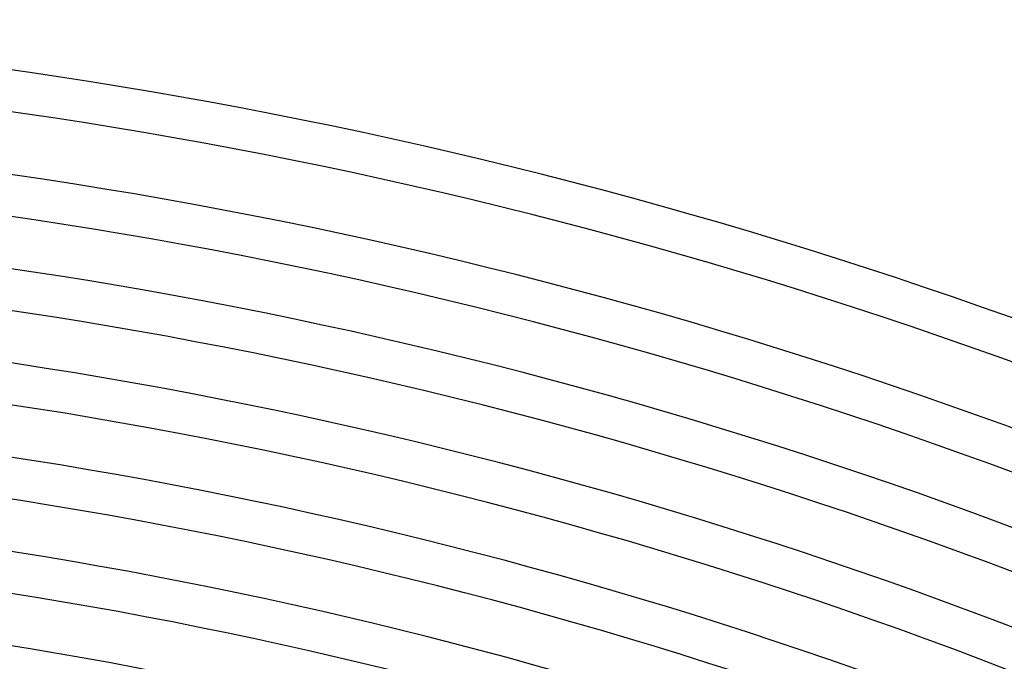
# Model space of a CAD drawing. Header units: millimetres. Extents: x -535 to 535, y -535 to 535.
# Tile 72 of 106: x 70 to 165, y 428 to 490. Entities that reach past the tile are written whole.
import ezdxf

# ---------------------------------------------------------------- set-up
doc = ezdxf.new("R2010")
doc.units = ezdxf.units.MM
doc.layers.add('THICK', color=7, linetype='Continuous')

msp = doc.modelspace()

# ---------------------------------------------------------------- linework, layer by layer
at = {"layer": 'THICK'}
for radius, start, end in [(490, 45.23353, 89.76644), (486, 45.21674, 89.78323), (480, 45.23874, 89.76129), (476, 45.14999, 89.84998), (471, 45.24327, 89.7567), (467, 45.16666, 89.83337), (462, 45.24802, 89.75195), (458, 45.18208, 89.8179), (453, 45.25295, 89.74702), (449, 45.19663, 89.8034), (444, 45.25811, 89.74192), (440, 45.21038, 89.78959), (435, 45.26344, 89.73659), (431, 45.22356, 89.77641)]:
    msp.add_arc((0, 0), radius, start, end, dxfattribs=at)

doc.saveas('drawing.dxf')
